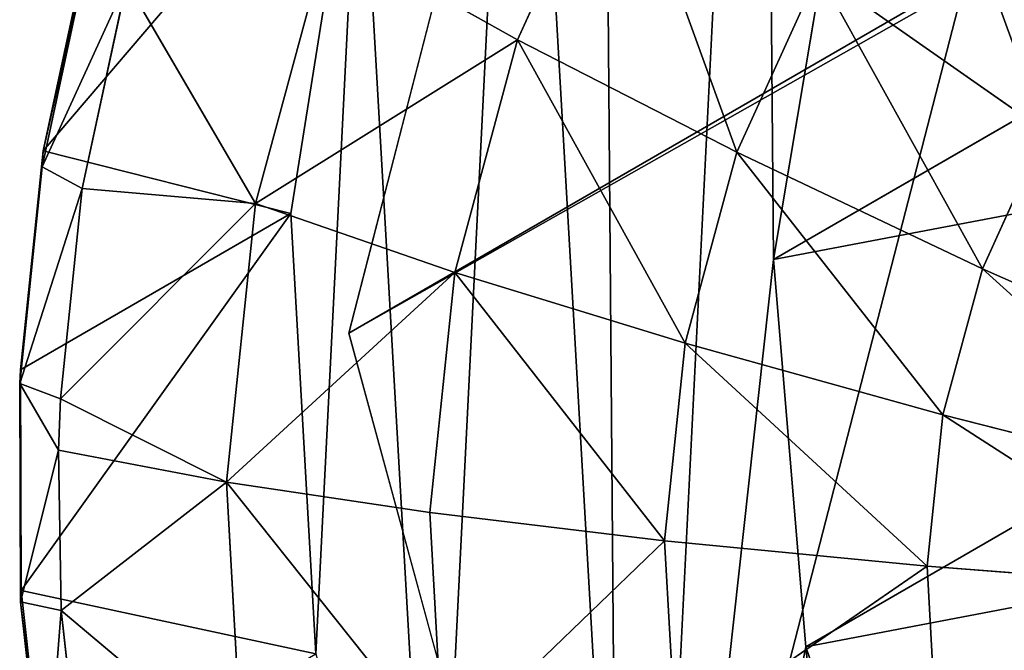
# Model space of a CAD drawing. Extents: x 80 to 596, y 77 to 1633.
# Tile 6 of 256: x 79.83 to 82.24, y 184.36 to 185.9. Entities that reach past the tile are written whole.
import ezdxf

# ---------------------------------------------------------------- set-up
doc = ezdxf.new("R2010")
doc.units = 0
doc.header["$LTSCALE"] = 25.4
doc.layers.get('0').update_dxf_attribs({"color": 13, "linetype": 'CONTINUOUS'})

# ---------------------------------------------------------------- blocks, each defined once
blk = doc.blocks.new('CADILLAC-III-8190-7988-799')
at = {"color": 250}
for p, q in [((-17.6561, 323.4721, 1447.3213), (-257.262, 185.1356, 23.9618)), ((-17.6561, 323.4721, 1447.3213), (-257.262, 185.1356, 23.9618)), ((-256.6405, 187.5443, 23.623), (-257.262, 185.1356, 23.9618)), ((-256.6405, 187.5443, 23.623), (-257.262, 185.1356, 23.9618)), ((-257.262, 185.1356, 23.9618), (-256.6019, 182.7165, 24.0858)), ((-257.262, 185.1356, 23.9618), (-256.6019, 182.7165, 24.0858))]:
    blk.add_line(p, q, dxfattribs=at)
at = {"color": 18}
for p, q in [((-253.7446, 186.7467, 38.4938), (-256.2233, 185.3156, 23.7694)), ((-253.7446, 186.7467, 38.4938), (-256.2233, 185.3156, 23.7694)), ((-258.0091, 185.5811, 19.9694), (-257.2352, 186.4875, 23.8259)), ((-258.0091, 185.5811, 19.9694), (-257.2352, 186.4875, 23.8259)), ((-257.2352, 186.4875, 23.8259), (-257.4038, 185.4277, 23.9573)), ((-257.2352, 186.4875, 23.8259), (-257.4038, 185.4277, 23.9573)), ((-256.6066, 186.3862, 17.8913), (-256.849, 185.8521, 17.9841)), ((-256.6066, 186.3862, 17.8913), (-256.849, 185.8521, 17.9841)), ((-256.0668, 186.2479, 23.6525), (-256.2233, 185.3156, 23.7694)), ((-256.0668, 186.2479, 23.6525), (-256.2233, 185.3156, 23.7694)), ((-258.0091, 185.5811, 19.9694), (-257.8962, 186.1059, 19.8994)), ((-258.0091, 185.5811, 19.9694), (-257.8962, 186.1059, 19.8994)), ((-257.3114, 186.1116, 18.5754), (-257.4899, 185.4526, 18.6695)), ((-257.3114, 186.1116, 18.5754), (-257.4899, 185.4526, 18.6695)), ((-256.849, 185.8521, 17.9841), (-257.3114, 186.1116, 18.5754)), ((-256.849, 185.8521, 17.9841), (-257.3114, 186.1116, 18.5754)), ((-258.0114, 185.542, 19.6514), (-257.8997, 186.0615, 19.5821)), ((-258.0114, 185.542, 19.6514), (-257.8997, 186.0615, 19.5821)), ((-256.1137, 186.0166, 17.39), (-256.313, 185.5776, 17.4662)), ((-256.1137, 186.0166, 17.39), (-256.313, 185.5776, 17.4662)), ((-255.56, 185.6292, 16.9726), (-256.1137, 186.0166, 17.39)), ((-255.56, 185.6292, 16.9726), (-256.1137, 186.0166, 17.39)), ((-257.8051, 185.9931, 19.2838), (-257.9134, 185.4892, 19.351)), ((-257.8051, 185.9931, 19.2838), (-257.9134, 185.4892, 19.351)), ((-257.8051, 185.9931, 19.2838), (-257.4899, 185.4526, 18.6695)), ((-257.8051, 185.9931, 19.2838), (-257.4899, 185.4526, 18.6695)), ((-256.849, 185.8521, 17.9841), (-257.0028, 185.2843, 18.0651)), ((-256.849, 185.8521, 17.9841), (-257.0028, 185.2843, 18.0651)), ((-256.313, 185.5776, 17.4662), (-256.849, 185.8521, 17.9841)), ((-256.313, 185.5776, 17.4662), (-256.849, 185.8521, 17.9841)), ((-253.6659, 185.8007, 38.5725), (-256.1446, 184.3696, 23.8481)), ((-253.6659, 185.8007, 38.5725), (-256.1446, 184.3696, 23.8481)), ((-255.56, 185.6292, 16.9726), (-255.7126, 185.2931, 17.031)), ((-255.56, 185.6292, 16.9726), (-255.7126, 185.2931, 17.031)), ((-258.0648, 185.0461, 20.0307), (-258.0091, 185.5811, 19.9694)), ((-258.0648, 185.0461, 20.0307), (-258.0091, 185.5811, 19.9694)), ((-258.0091, 185.5811, 19.9694), (-258.0114, 185.542, 19.6514)), ((-258.0091, 185.5811, 19.9694), (-258.0114, 185.542, 19.6514)), ((-258.0091, 185.5811, 19.9694), (-257.4038, 185.4277, 23.9573)), ((-258.0091, 185.5811, 19.9694), (-257.4038, 185.4277, 23.9573)), ((-256.313, 185.5776, 17.4662), (-256.4394, 185.111, 17.5329)), ((-256.313, 185.5776, 17.4662), (-256.4394, 185.111, 17.5329)), ((-255.7126, 185.2931, 17.031), (-256.313, 185.5776, 17.4662)), ((-255.7126, 185.2931, 17.031), (-256.313, 185.5776, 17.4662)), ((-258.0665, 185.0125, 19.7121), (-258.0114, 185.542, 19.6514)), ((-258.0665, 185.0125, 19.7121), (-258.0114, 185.542, 19.6514)), ((-257.9134, 185.4892, 19.351), (-258.0114, 185.542, 19.6514)), ((-257.9134, 185.4892, 19.351), (-258.0114, 185.542, 19.6514)), ((-257.9134, 185.4892, 19.351), (-257.9669, 184.9756, 19.4099)), ((-257.9134, 185.4892, 19.351), (-257.9669, 184.9756, 19.4099)), ((-257.9134, 185.4892, 19.351), (-257.4899, 185.4526, 18.6695)), ((-257.9134, 185.4892, 19.351), (-257.4899, 185.4526, 18.6695)), ((-257.4899, 185.4526, 18.6695), (-257.5609, 184.7716, 18.7476)), ((-257.4899, 185.4526, 18.6695), (-257.5609, 184.7716, 18.7476)), ((-257.0028, 185.2843, 18.0651), (-257.4899, 185.4526, 18.6695)), ((-257.0028, 185.2843, 18.0651), (-257.4899, 185.4526, 18.6695)), ((-258.0648, 185.0461, 20.0307), (-257.4038, 185.4277, 23.9573)), ((-258.0648, 185.0461, 20.0307), (-257.4038, 185.4277, 23.9573)), ((-258.0628, 184.5072, 20.0828), (-257.4038, 185.4277, 23.9573)), ((-258.0628, 184.5072, 20.0828), (-257.4038, 185.4277, 23.9573)), ((-257.4038, 185.4277, 23.9573), (-257.3421, 184.3524, 24.0514)), ((-257.4038, 185.4277, 23.9573), (-257.3421, 184.3524, 24.0514)), ((-256.2233, 185.3156, 23.7694), (-256.1446, 184.3696, 23.8481)), ((-256.2233, 185.3156, 23.7694), (-256.1446, 184.3696, 23.8481)), ((-257.0028, 185.2843, 18.0651), (-257.064, 184.6974, 18.1325)), ((-257.0028, 185.2843, 18.0651), (-257.064, 184.6974, 18.1325)), ((-256.4394, 185.111, 17.5329), (-257.0028, 185.2843, 18.0651)), ((-256.4394, 185.111, 17.5329), (-257.0028, 185.2843, 18.0651)), ((-255.7126, 185.2931, 17.031), (-255.8094, 184.9358, 17.082)), ((-255.7126, 185.2931, 17.031), (-255.8094, 184.9358, 17.082)), ((-255.0585, 185.0035, 16.6859), (-255.7126, 185.2931, 17.031)), ((-255.0585, 185.0035, 16.6859), (-255.7126, 185.2931, 17.031)), ((-256.4394, 185.111, 17.5329), (-256.4896, 184.6287, 17.5882)), ((-256.4394, 185.111, 17.5329), (-256.4896, 184.6287, 17.5882)), ((-255.8094, 184.9358, 17.082), (-256.4394, 185.111, 17.5329)), ((-255.8094, 184.9358, 17.082), (-256.4394, 185.111, 17.5329)), ((-258.0648, 185.0461, 20.0307), (-258.0665, 185.0125, 19.7121)), ((-258.0648, 185.0461, 20.0307), (-258.0665, 185.0125, 19.7121)), ((-258.0628, 184.5072, 20.0828), (-258.0648, 185.0461, 20.0307)), ((-258.0628, 184.5072, 20.0828), (-258.0648, 185.0461, 20.0307)), ((-257.9669, 184.9756, 19.4099), (-258.0665, 185.0125, 19.7121)), ((-257.9669, 184.9756, 19.4099), (-258.0665, 185.0125, 19.7121)), ((-257.9716, 184.8497, 19.4229), (-258.0665, 185.0125, 19.7121)), ((-257.9716, 184.8497, 19.4229), (-258.0665, 185.0125, 19.7121)), ((-258.0645, 184.4792, 19.7637), (-258.0665, 185.0125, 19.7121)), ((-258.0645, 184.4792, 19.7637), (-258.0665, 185.0125, 19.7121)), ((-257.9669, 184.9756, 19.4099), (-257.9716, 184.8497, 19.4229)), ((-257.9669, 184.9756, 19.4099), (-257.9716, 184.8497, 19.4229)), ((-257.9669, 184.9756, 19.4099), (-257.5609, 184.7716, 18.7476)), ((-257.9669, 184.9756, 19.4099), (-257.5609, 184.7716, 18.7476)), ((-255.8094, 184.9358, 17.082), (-255.8479, 184.5665, 17.1244)), ((-255.8094, 184.9358, 17.082), (-255.8479, 184.5665, 17.1244)), ((-255.124, 184.7617, 16.7205), (-255.8094, 184.9358, 17.082)), ((-255.124, 184.7617, 16.7205), (-255.8094, 184.9358, 17.082)), ((-257.9716, 184.8497, 19.4229), (-258.0645, 184.4792, 19.7637)), ((-257.9716, 184.8497, 19.4229), (-258.0645, 184.4792, 19.7637)), ((-257.9716, 184.8497, 19.4229), (-257.965, 184.4583, 19.4598)), ((-257.9716, 184.8497, 19.4229), (-257.965, 184.4583, 19.4598)), ((-257.9716, 184.8497, 19.4229), (-257.5609, 184.7716, 18.7476)), ((-257.9716, 184.8497, 19.4229), (-257.5609, 184.7716, 18.7476)), ((-257.5609, 184.7716, 18.7476), (-257.965, 184.4583, 19.4598)), ((-257.5609, 184.7716, 18.7476), (-257.965, 184.4583, 19.4598)), ((-257.064, 184.6974, 18.1325), (-257.5609, 184.7716, 18.7476)), ((-257.5609, 184.7716, 18.7476), (-257.5225, 184.0861, 18.8078)), ((-257.5609, 184.7716, 18.7476), (-257.5225, 184.0861, 18.8078)), ((-257.064, 184.6974, 18.1325), (-257.5609, 184.7716, 18.7476)), ((-256.4896, 184.6287, 17.5882), (-257.064, 184.6974, 18.1325)), ((-257.064, 184.6974, 18.1325), (-257.0309, 184.1068, 18.1843)), ((-257.064, 184.6974, 18.1325), (-257.0309, 184.1068, 18.1843)), ((-256.4896, 184.6287, 17.5882), (-257.064, 184.6974, 18.1325)), ((-255.8479, 184.5665, 17.1244), (-256.4896, 184.6287, 17.5882)), ((-256.4896, 184.6287, 17.5882), (-256.4624, 184.1433, 17.6308)), ((-256.4896, 184.6287, 17.5882), (-256.4624, 184.1433, 17.6308)), ((-255.8479, 184.5665, 17.1244), (-256.4896, 184.6287, 17.5882)), ((-255.15, 184.5118, 16.7491), (-255.8479, 184.5665, 17.1244)), ((-255.8479, 184.5665, 17.1244), (-255.8271, 184.1947, 17.157)), ((-255.8479, 184.5665, 17.1244), (-255.8271, 184.1947, 17.157)), ((-255.15, 184.5118, 16.7491), (-255.8479, 184.5665, 17.1244)), ((-258.0628, 184.5072, 20.0828), (-258.0645, 184.4792, 19.7637)), ((-258.0628, 184.5072, 20.0828), (-258.0645, 184.4792, 19.7637)), ((-258.0031, 183.9707, 20.1249), (-258.0628, 184.5072, 20.0828)), ((-258.0628, 184.5072, 20.0828), (-257.3421, 184.3524, 24.0514)), ((-258.0031, 183.9707, 20.1249), (-258.0628, 184.5072, 20.0828)), ((-258.0628, 184.5072, 20.0828), (-257.3421, 184.3524, 24.0514)), ((-257.965, 184.4583, 19.4598), (-258.0645, 184.4792, 19.7637)), ((-258.0054, 183.9482, 19.8053), (-258.0645, 184.4792, 19.7637)), ((-257.965, 184.4583, 19.4598), (-258.0645, 184.4792, 19.7637)), ((-258.0054, 183.9482, 19.8053), (-258.0645, 184.4792, 19.7637)), ((-257.965, 184.4583, 19.4598), (-257.9077, 183.9433, 19.5002)), ((-257.965, 184.4583, 19.4598), (-257.9077, 183.9433, 19.5002)), ((-257.965, 184.4583, 19.4598), (-257.5225, 184.0861, 18.8078)), ((-257.965, 184.4583, 19.4598), (-257.5225, 184.0861, 18.8078)), ((-256.1446, 184.3696, 23.8481), (-255.8355, 183.4693, 23.8836)), ((-256.1446, 184.3696, 23.8481), (-255.8355, 183.4693, 23.8836))]:
    blk.add_line(p, q, dxfattribs=at)
at = {"color": 250}
mesh = blk.add_polyface(dxfattribs=at)
corners = [(-17.6561, 323.4721, 1447.3213), (-256.6405, 187.5443, 23.623), (-257.262, 185.1356, 23.9618), (-17.0346, 325.8808, 1446.9825)]
mesh.append_faces([[corners[k] for k in face] for face in [(0, 1, 2), (1, 0, 3)]], dxfattribs={"vtx0": -1, "color": 250})
mesh = blk.add_polyface(dxfattribs=at)
corners = [(-16.996, 321.0531, 1447.4452), (-257.262, 185.1356, 23.9618), (-256.6019, 182.7165, 24.0858), (-17.6561, 323.4721, 1447.3213)]
mesh.append_faces([[corners[k] for k in face] for face in [(0, 1, 2), (1, 0, 3)]], dxfattribs={"vtx0": -1, "color": 250})
mesh = blk.add_polyface(dxfattribs=at)
corners = [(-15.2311, 319.2719, 1447.3213), (-256.6019, 182.7165, 24.0858), (-254.837, 180.9353, 23.9618), (-16.996, 321.0531, 1447.4452)]
mesh.append_faces([[corners[k] for k in face] for face in [(0, 1, 2), (1, 0, 3)]], dxfattribs={"vtx0": -1, "color": 250})
at = {"color": 18}
mesh = blk.add_polyface(dxfattribs=at)
corners = [(-257.3421, 184.3524, 24.0514), (-257.2352, 186.4875, 23.8259), (-257.4038, 185.4277, 23.9573), (-257.053, 183.3119, 24.1038), (-256.8443, 187.4824, 23.6634), (-256.55, 182.3548, 24.1122), (-256.2491, 188.3657, 23.4773), (-256.2233, 185.3156, 23.7694), (-256.1446, 184.3696, 23.8481), (-255.8567, 181.526, 24.076), (-255.8355, 183.4693, 23.8836), (-255.0054, 180.8642, 23.997), (-255.3156, 182.6713, 23.8736), (-254.6173, 182.0257, 23.8188), (-254.0359, 180.4003, 23.8789), (-253.7848, 181.573, 23.7227), (-252.9937, 180.156, 23.7272), (-252.8701, 181.3418, 23.5912), (-251.9274, 180.1427, 23.549), (-251.9309, 181.3466, 23.4326), (-251.0261, 181.587, 23.2569), (-250.8868, 180.3611, 23.3526), (-250.2126, 182.0479, 23.0752), (-249.9207, 180.8009, 23.1472), (-249.5414, 182.7005, 22.8988), (-249.0742, 181.4417, 22.9425), (-249.0549, 183.5036, 22.7388), (-248.387, 182.2533, 22.7479), (-248.7835, 184.4068, 22.6053), (-248.7442, 185.3534, 22.5067), (-248.7324, 188.2722, 22.2211), (-248.1307, 187.374, 22.2071), (-247.891, 183.1979, 22.5726), (-247.7323, 186.3693, 22.2376), (-247.6096, 184.2313, 22.4248), (-247.5558, 185.3052, 22.3114), (-256.0668, 186.2479, 23.6525), (-255.4777, 189.0961, 23.2765), (-255.6848, 187.1078, 23.5046), (-255.1013, 187.8414, 23.3351), (-254.5661, 189.6396, 23.0702), (-254.3531, 188.4026, 23.1546), (-253.5569, 189.9706, 22.8681), (-253.4871, 188.7561, 22.9744), (-252.4973, 190.0738, 22.6797), (-252.5578, 188.8796, 22.806), (-251.6235, 188.7655, 22.6598), (-251.4368, 189.9443, 22.5138), (-250.7429, 188.4209, 22.5451), (-250.425, 189.5881, 22.3781), (-249.9714, 187.8674, 22.469), (-249.5092, 189.0219, 22.279), (-249.3575, 187.1398, 22.4363), (-248.9397, 186.2839, 22.4492)]
mesh.append_faces([[corners[k] for k in face] for face in [(0, 1, 2), (33, 34, 35)]], dxfattribs={"vtx0": -1, "color": 18})
mesh.append_faces([[corners[k] for k in face] for face in [(1, 3, 4), (4, 5, 6), (7, 5, 8), (8, 9, 10), (10, 11, 12), (12, 11, 13), (13, 14, 15), (15, 16, 17), (17, 18, 19), (19, 18, 20), (20, 21, 22), (22, 23, 24), (24, 25, 26), (26, 27, 28), (28, 27, 29), (30, 27, 31), (31, 32, 33), (6, 36, 37), (36, 6, 7), (37, 39, 40), (40, 41, 42), (42, 43, 44), (44, 46, 47), (47, 48, 49), (49, 50, 51), (51, 52, 30)]], dxfattribs={"vtx0": -1, "vtx1": -1, "color": 18})
mesh.append_faces([[corners[k] for k in face] for face in [(6, 5, 7), (29, 27, 30)]], dxfattribs={"vtx0": -1, "vtx1": -1, "vtx2": -1, "color": 18})
mesh.append_faces([[corners[k] for k in face] for face in [(1, 0, 3), (4, 3, 5), (8, 5, 9), (10, 9, 11), (13, 11, 14), (15, 14, 16), (17, 16, 18), (20, 18, 21), (22, 21, 23), (24, 23, 25), (26, 25, 27), (31, 27, 32), (33, 32, 34), (37, 36, 38), (37, 38, 39), (40, 39, 41), (42, 41, 43), (44, 43, 45), (44, 45, 46), (47, 46, 48), (49, 48, 50), (51, 50, 52), (30, 52, 53), (30, 53, 29)]], dxfattribs={"vtx0": -1, "vtx2": -1, "color": 18})
at = {"color": 250}
mesh = blk.add_polyface(dxfattribs=at)
corners = [(-256.6405, 187.5443, 23.623), (-256.6019, 182.7165, 24.0858), (-257.262, 185.1356, 23.9618), (-254.9038, 189.2972, 23.1603), (-254.837, 180.9353, 23.9618), (-252.5174, 189.9247, 22.6976), (-252.4402, 180.2693, 23.623), (-250.1207, 189.2586, 22.3589), (-250.0538, 180.8968, 23.1603), (-248.3558, 187.4774, 22.2349), (-248.3172, 182.6497, 22.6976), (-247.6957, 185.0584, 22.3589)]
mesh.append_faces([[corners[k] for k in face] for face in [(0, 1, 2), (10, 9, 11)]], dxfattribs={"vtx0": -1, "color": 250})
mesh.append_faces([[corners[k] for k in face] for face in [(1, 3, 4), (4, 5, 6), (6, 7, 8), (8, 9, 10)]], dxfattribs={"vtx0": -1, "vtx1": -1, "color": 250})
mesh.append_faces([[corners[k] for k in face] for face in [(1, 0, 3), (4, 3, 5), (6, 5, 7), (8, 7, 9)]], dxfattribs={"vtx0": -1, "vtx2": -1, "color": 250})
at = {"color": 18}
mesh = blk.add_polyface(dxfattribs=at)
corners = [(-253.7446, 186.7467, 38.4938), (-256.0668, 186.2479, 23.6525), (-256.2233, 185.3156, 23.7694), (-253.5881, 187.6789, 38.3769)]
mesh.append_faces([[corners[k] for k in face] for face in [(0, 1, 2), (1, 0, 3)]], dxfattribs={"vtx0": -1, "color": 18})
mesh = blk.add_polyface(dxfattribs=at)
corners = [(-257.3114, 186.1116, 18.5754), (-256.6066, 186.3862, 17.8913), (-256.849, 185.8521, 17.9841), (-257.03, 186.7315, 18.4678)]
mesh.append_faces([[corners[k] for k in face] for face in [(0, 1, 2), (1, 0, 3)]], dxfattribs={"vtx0": -1, "color": 18})
mesh = blk.add_polyface(dxfattribs=at)
corners = [(-253.6659, 185.8007, 38.5725), (-256.2233, 185.3156, 23.7694), (-256.1446, 184.3696, 23.8481), (-253.7446, 186.7467, 38.4938)]
mesh.append_faces([[corners[k] for k in face] for face in [(0, 1, 2), (1, 0, 3)]], dxfattribs={"vtx0": -1, "color": 18})
mesh = blk.add_polyface(dxfattribs=at)
corners = [(-257.2352, 186.4875, 23.8259), (-257.8962, 186.1059, 19.8994), (-258.0091, 185.5811, 19.9694)]
mesh.append_faces([[corners[k] for k in face] for face in [(0, 1, 2)]], dxfattribs={"color": 18})
mesh = blk.add_polyface(dxfattribs=at)
corners = [(-257.2352, 186.4875, 23.8259), (-258.0091, 185.5811, 19.9694), (-257.4038, 185.4277, 23.9573)]
mesh.append_faces([[corners[k] for k in face] for face in [(0, 1, 2)]], dxfattribs={"color": 18})
mesh = blk.add_polyface(dxfattribs=at)
corners = [(-255.8468, 186.4164, 17.3062), (-255.56, 185.6292, 16.9726), (-256.1137, 186.0166, 17.39), (-255.3556, 185.9354, 16.9085)]
mesh.append_faces([[corners[k] for k in face] for face in [(0, 1, 2), (1, 0, 3)]], dxfattribs={"vtx0": -1, "color": 18})
mesh = blk.add_polyface(dxfattribs=at)
corners = [(-256.6066, 186.3862, 17.8913), (-256.313, 185.5776, 17.4662), (-256.849, 185.8521, 17.9841), (-256.1137, 186.0166, 17.39)]
mesh.append_faces([[corners[k] for k in face] for face in [(0, 1, 2), (1, 0, 3)]], dxfattribs={"vtx0": -1, "color": 18})
mesh = blk.add_polyface(dxfattribs=at)
corners = [(-258.0091, 185.5811, 19.9694), (-257.8997, 186.0615, 19.5821), (-258.0114, 185.542, 19.6514), (-257.8962, 186.1059, 19.8994)]
mesh.append_faces([[corners[k] for k in face] for face in [(0, 1, 2), (1, 0, 3)]], dxfattribs={"vtx0": -1, "color": 18})
mesh = blk.add_polyface(dxfattribs=at)
corners = [(-257.3114, 186.1116, 18.5754), (-257.4899, 185.4526, 18.6695), (-257.8051, 185.9931, 19.2838)]
mesh.append_faces([[corners[k] for k in face] for face in [(0, 1, 2)]], dxfattribs={"color": 18})
mesh = blk.add_polyface(dxfattribs=at)
corners = [(-257.4899, 185.4526, 18.6695), (-256.849, 185.8521, 17.9841), (-257.0028, 185.2843, 18.0651), (-257.3114, 186.1116, 18.5754)]
mesh.append_faces([[corners[k] for k in face] for face in [(0, 1, 2), (1, 0, 3)]], dxfattribs={"vtx0": -1, "color": 18})
mesh = blk.add_polyface(dxfattribs=at)
corners = [(-258.0114, 185.542, 19.6514), (-257.8051, 185.9931, 19.2838), (-257.9134, 185.4892, 19.351), (-257.8997, 186.0615, 19.5821)]
mesh.append_faces([[corners[k] for k in face] for face in [(0, 1, 2), (1, 0, 3)]], dxfattribs={"vtx0": -1, "color": 18})
mesh = blk.add_polyface(dxfattribs=at)
corners = [(-256.1137, 186.0166, 17.39), (-255.7126, 185.2931, 17.031), (-256.313, 185.5776, 17.4662), (-255.56, 185.6292, 16.9726)]
mesh.append_faces([[corners[k] for k in face] for face in [(0, 1, 2), (1, 0, 3)]], dxfattribs={"vtx0": -1, "color": 18})
mesh = blk.add_polyface(dxfattribs=at)
corners = [(-257.8051, 185.9931, 19.2838), (-257.4899, 185.4526, 18.6695), (-257.9134, 185.4892, 19.351)]
mesh.append_faces([[corners[k] for k in face] for face in [(0, 1, 2)]], dxfattribs={"color": 18})
mesh = blk.add_polyface(dxfattribs=at)
corners = [(-256.849, 185.8521, 17.9841), (-256.4394, 185.111, 17.5329), (-257.0028, 185.2843, 18.0651), (-256.313, 185.5776, 17.4662)]
mesh.append_faces([[corners[k] for k in face] for face in [(0, 1, 2), (1, 0, 3)]], dxfattribs={"vtx0": -1, "color": 18})
mesh = blk.add_polyface(dxfattribs=at)
corners = [(-253.3569, 184.9004, 38.608), (-256.1446, 184.3696, 23.8481), (-255.8355, 183.4693, 23.8836), (-253.6659, 185.8007, 38.5725)]
mesh.append_faces([[corners[k] for k in face] for face in [(0, 1, 2), (1, 0, 3)]], dxfattribs={"vtx0": -1, "color": 18})
mesh = blk.add_polyface(dxfattribs=at)
corners = [(-255.56, 185.6292, 16.9726), (-255.0585, 185.0035, 16.6859), (-255.7126, 185.2931, 17.031), (-254.9553, 185.2309, 16.6465)]
mesh.append_faces([[corners[k] for k in face] for face in [(0, 1, 2), (1, 0, 3)]], dxfattribs={"vtx0": -1, "color": 18})
mesh = blk.add_polyface(dxfattribs=at)
corners = [(-258.0648, 185.0461, 20.0307), (-258.0114, 185.542, 19.6514), (-258.0665, 185.0125, 19.7121), (-258.0091, 185.5811, 19.9694)]
mesh.append_faces([[corners[k] for k in face] for face in [(0, 1, 2), (1, 0, 3)]], dxfattribs={"vtx0": -1, "color": 18})
mesh = blk.add_polyface(dxfattribs=at)
corners = [(-258.0091, 185.5811, 19.9694), (-258.0648, 185.0461, 20.0307), (-257.4038, 185.4277, 23.9573)]
mesh.append_faces([[corners[k] for k in face] for face in [(0, 1, 2)]], dxfattribs={"color": 18})
mesh = blk.add_polyface(dxfattribs=at)
corners = [(-256.313, 185.5776, 17.4662), (-255.8094, 184.9358, 17.082), (-256.4394, 185.111, 17.5329), (-255.7126, 185.2931, 17.031)]
mesh.append_faces([[corners[k] for k in face] for face in [(0, 1, 2), (1, 0, 3)]], dxfattribs={"vtx0": -1, "color": 18})
mesh = blk.add_polyface(dxfattribs=at)
corners = [(-258.0665, 185.0125, 19.7121), (-257.9134, 185.4892, 19.351), (-257.9669, 184.9756, 19.4099), (-258.0114, 185.542, 19.6514)]
mesh.append_faces([[corners[k] for k in face] for face in [(0, 1, 2), (1, 0, 3)]], dxfattribs={"vtx0": -1, "color": 18})
mesh = blk.add_polyface(dxfattribs=at)
corners = [(-257.9669, 184.9756, 19.4099), (-257.4899, 185.4526, 18.6695), (-257.5609, 184.7716, 18.7476), (-257.9134, 185.4892, 19.351)]
mesh.append_faces([[corners[k] for k in face] for face in [(0, 1, 2), (1, 0, 3)]], dxfattribs={"vtx0": -1, "color": 18})
mesh = blk.add_polyface(dxfattribs=at)
corners = [(-257.5609, 184.7716, 18.7476), (-257.0028, 185.2843, 18.0651), (-257.064, 184.6974, 18.1325), (-257.4899, 185.4526, 18.6695)]
mesh.append_faces([[corners[k] for k in face] for face in [(0, 1, 2), (1, 0, 3)]], dxfattribs={"vtx0": -1, "color": 18})
mesh = blk.add_polyface(dxfattribs=at)
corners = [(-257.4038, 185.4277, 23.9573), (-258.0648, 185.0461, 20.0307), (-258.0628, 184.5072, 20.0828)]
mesh.append_faces([[corners[k] for k in face] for face in [(0, 1, 2)]], dxfattribs={"color": 18})
mesh = blk.add_polyface(dxfattribs=at)
corners = [(-257.4038, 185.4277, 23.9573), (-258.0628, 184.5072, 20.0828), (-257.3421, 184.3524, 24.0514)]
mesh.append_faces([[corners[k] for k in face] for face in [(0, 1, 2)]], dxfattribs={"color": 18})
mesh = blk.add_polyface(dxfattribs=at)
corners = [(-257.0028, 185.2843, 18.0651), (-256.4896, 184.6287, 17.5882), (-257.064, 184.6974, 18.1325), (-256.4394, 185.111, 17.5329)]
mesh.append_faces([[corners[k] for k in face] for face in [(0, 1, 2), (1, 0, 3)]], dxfattribs={"vtx0": -1, "color": 18})
mesh = blk.add_polyface(dxfattribs=at)
corners = [(-255.7126, 185.2931, 17.031), (-255.124, 184.7617, 16.7205), (-255.8094, 184.9358, 17.082), (-255.0585, 185.0035, 16.6859)]
mesh.append_faces([[corners[k] for k in face] for face in [(0, 1, 2), (1, 0, 3)]], dxfattribs={"vtx0": -1, "color": 18})
mesh = blk.add_polyface(dxfattribs=at)
corners = [(-256.4394, 185.111, 17.5329), (-255.8479, 184.5665, 17.1244), (-256.4896, 184.6287, 17.5882), (-255.8094, 184.9358, 17.082)]
mesh.append_faces([[corners[k] for k in face] for face in [(0, 1, 2), (1, 0, 3)]], dxfattribs={"vtx0": -1, "color": 18})
mesh = blk.add_polyface(dxfattribs=at)
corners = [(-258.0628, 184.5072, 20.0828), (-258.0665, 185.0125, 19.7121), (-258.0645, 184.4792, 19.7637), (-258.0648, 185.0461, 20.0307)]
mesh.append_faces([[corners[k] for k in face] for face in [(0, 1, 2), (1, 0, 3)]], dxfattribs={"vtx0": -1, "color": 18})
mesh = blk.add_polyface(dxfattribs=at)
corners = [(-258.0665, 185.0125, 19.7121), (-257.9669, 184.9756, 19.4099), (-257.9716, 184.8497, 19.4229)]
mesh.append_faces([[corners[k] for k in face] for face in [(0, 1, 2)]], dxfattribs={"color": 18})
mesh = blk.add_polyface(dxfattribs=at)
corners = [(-258.0665, 185.0125, 19.7121), (-257.9716, 184.8497, 19.4229), (-258.0645, 184.4792, 19.7637)]
mesh.append_faces([[corners[k] for k in face] for face in [(0, 1, 2)]], dxfattribs={"color": 18})
mesh = blk.add_polyface(dxfattribs=at)
corners = [(-257.9669, 184.9756, 19.4099), (-257.5609, 184.7716, 18.7476), (-257.9716, 184.8497, 19.4229)]
mesh.append_faces([[corners[k] for k in face] for face in [(0, 1, 2)]], dxfattribs={"color": 18})
mesh = blk.add_polyface(dxfattribs=at)
corners = [(-255.8094, 184.9358, 17.082), (-255.15, 184.5118, 16.7491), (-255.8479, 184.5665, 17.1244), (-255.124, 184.7617, 16.7205)]
mesh.append_faces([[corners[k] for k in face] for face in [(0, 1, 2), (1, 0, 3)]], dxfattribs={"vtx0": -1, "color": 18})
mesh = blk.add_polyface(dxfattribs=at)
corners = [(-252.8369, 184.1023, 38.598), (-255.8355, 183.4693, 23.8836), (-255.3156, 182.6713, 23.8736), (-253.3569, 184.9004, 38.608)]
mesh.append_faces([[corners[k] for k in face] for face in [(0, 1, 2), (1, 0, 3)]], dxfattribs={"vtx0": -1, "color": 18})
mesh = blk.add_polyface(dxfattribs=at)
corners = [(-257.9716, 184.8497, 19.4229), (-257.965, 184.4583, 19.4598), (-258.0645, 184.4792, 19.7637)]
mesh.append_faces([[corners[k] for k in face] for face in [(0, 1, 2)]], dxfattribs={"color": 18})
mesh = blk.add_polyface(dxfattribs=at)
corners = [(-257.9716, 184.8497, 19.4229), (-257.5609, 184.7716, 18.7476), (-257.965, 184.4583, 19.4598)]
mesh.append_faces([[corners[k] for k in face] for face in [(0, 1, 2)]], dxfattribs={"color": 18})
mesh = blk.add_polyface(dxfattribs=at)
corners = [(-257.5609, 184.7716, 18.7476), (-257.5225, 184.0861, 18.8078), (-257.965, 184.4583, 19.4598)]
mesh.append_faces([[corners[k] for k in face] for face in [(0, 1, 2)]], dxfattribs={"color": 18})
mesh = blk.add_polyface(dxfattribs=at)
corners = [(-257.5609, 184.7716, 18.7476), (-257.0309, 184.1068, 18.1843), (-257.5225, 184.0861, 18.8078), (-257.064, 184.6974, 18.1325)]
mesh.append_faces([[corners[k] for k in face] for face in [(0, 1, 2), (1, 0, 3)]], dxfattribs={"vtx0": -1, "color": 18})
mesh = blk.add_polyface(dxfattribs=at)
corners = [(-256.4896, 184.6287, 17.5882), (-257.0309, 184.1068, 18.1843), (-257.064, 184.6974, 18.1325), (-256.4624, 184.1433, 17.6308)]
mesh.append_faces([[corners[k] for k in face] for face in [(0, 1, 2), (1, 0, 3)]], dxfattribs={"vtx0": -1, "color": 18})
mesh = blk.add_polyface(dxfattribs=at)
corners = [(-255.8479, 184.5665, 17.1244), (-256.4624, 184.1433, 17.6308), (-256.4896, 184.6287, 17.5882), (-255.8271, 184.1947, 17.157)]
mesh.append_faces([[corners[k] for k in face] for face in [(0, 1, 2), (1, 0, 3)]], dxfattribs={"vtx0": -1, "color": 18})
mesh = blk.add_polyface(dxfattribs=at)
corners = [(-255.15, 184.5118, 16.7491), (-255.8271, 184.1947, 17.157), (-255.8479, 184.5665, 17.1244), (-255.1359, 184.2603, 16.7712)]
mesh.append_faces([[corners[k] for k in face] for face in [(0, 1, 2), (1, 0, 3)]], dxfattribs={"vtx0": -1, "color": 18})
mesh = blk.add_polyface(dxfattribs=at)
corners = [(-258.0031, 183.9707, 20.1249), (-258.0645, 184.4792, 19.7637), (-258.0054, 183.9482, 19.8053), (-258.0628, 184.5072, 20.0828)]
mesh.append_faces([[corners[k] for k in face] for face in [(0, 1, 2), (1, 0, 3)]], dxfattribs={"vtx0": -1, "color": 18})
mesh = blk.add_polyface(dxfattribs=at)
corners = [(-258.0628, 184.5072, 20.0828), (-258.0031, 183.9707, 20.1249), (-257.3421, 184.3524, 24.0514)]
mesh.append_faces([[corners[k] for k in face] for face in [(0, 1, 2)]], dxfattribs={"color": 18})
mesh = blk.add_polyface(dxfattribs=at)
corners = [(-258.0054, 183.9482, 19.8053), (-257.965, 184.4583, 19.4598), (-257.9077, 183.9433, 19.5002), (-258.0645, 184.4792, 19.7637)]
mesh.append_faces([[corners[k] for k in face] for face in [(0, 1, 2), (1, 0, 3)]], dxfattribs={"vtx0": -1, "color": 18})
mesh = blk.add_polyface(dxfattribs=at)
corners = [(-257.965, 184.4583, 19.4598), (-257.5225, 184.0861, 18.8078), (-257.9077, 183.9433, 19.5002)]
mesh.append_faces([[corners[k] for k in face] for face in [(0, 1, 2)]], dxfattribs={"color": 18})
blk = doc.blocks.new('GRUPUJ_1')
at = {"color": 0}
blk.add_blockref('CADILLAC-III-8190-7988-799', (258.0665, -77.4909, -7.1114), dxfattribs=at)

msp = doc.modelspace()

# ---------------------------------------------------------------- block references
at = {"color": 0}
msp.add_blockref('GRUPUJ_1', (79.8335, 77.4909, -7.9886), dxfattribs=at)

doc.saveas('drawing.dxf')
